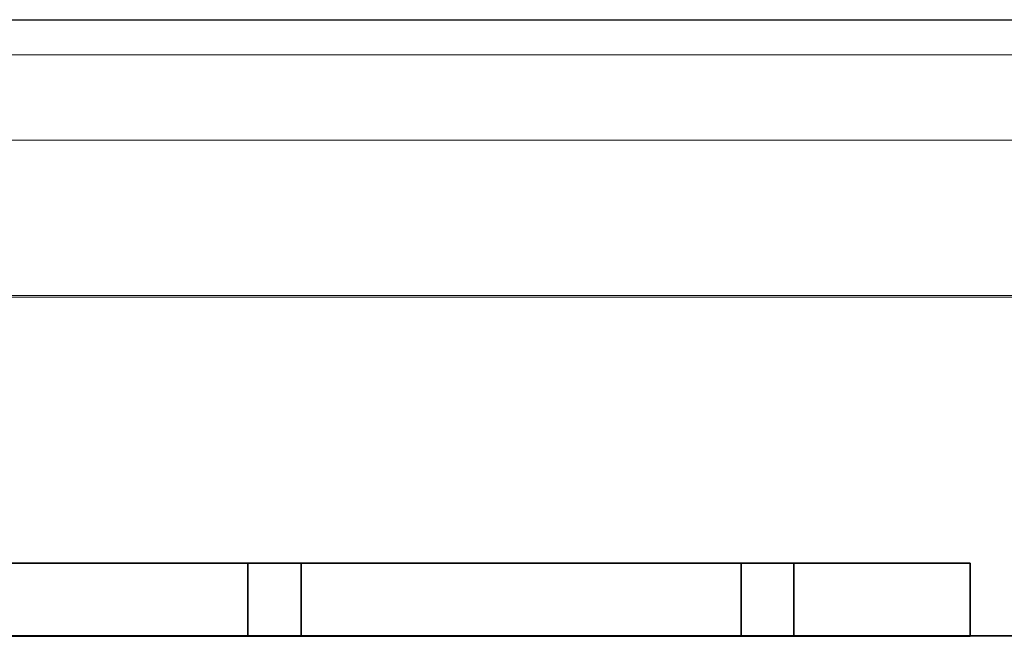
# Model space of a CAD drawing. Header units: millimetres. Extents: x -1290 to 1795, y -4192 to -1311.
# Tile 241 of 256: x 564.55 to 570.14, y -3233.54 to -3229.97. Entities that reach past the tile are written whole.
import ezdxf

# ---------------------------------------------------------------- set-up
doc = ezdxf.new("R2010")
doc.units = ezdxf.units.MM
doc.layers.add('33', color=7, linetype='Continuous')
doc.layers.add('Aparatura', color=7, linetype='Continuous', lineweight=13)

# ---------------------------------------------------------------- blocks, each defined once
blk = doc.blocks.new('*U23')
at = {"layer": '33', "color": 7}
for points in [[(177.252377, -15.426564), (189.745609, -15.426564), (177.252377, -15.426564)], [(177.252377, -15.426564), (177.252377, -17.497689), (189.745609, -17.497689), (189.745609, -15.426564), (177.252377, -15.426564)], [(177.252377, -15.426564), (177.252377, -17.497689), (189.745609, -17.497689), (189.745609, -15.426564), (177.252377, -15.426564)], [(177.252377, -15.426564), (177.252377, -17.497689), (189.745609, -17.497689), (189.745609, -15.426564), (177.252377, -15.426564)], [(177.252377, -15.426564), (177.252377, -17.497689), (189.745609, -17.497689), (189.745609, -15.426564), (177.252377, -15.426564)], [(189.745609, -17.497689), (189.745609, -15.426564), (177.252377, -15.426564), (177.252377, -17.497689), (189.745609, -17.497689)], [(189.745609, -17.497689), (189.745609, -15.426564), (177.252377, -15.426564), (177.252377, -17.497689), (189.745609, -17.497689)], [(189.743818, -15.426564), (191.261352, -15.426564), (189.743818, -15.426564)], [(189.743818, -15.426564), (189.743818, -17.497689), (189.743818, -15.426564)], [(189.743818, -15.426564), (189.743818, -17.497689), (191.261352, -17.497689), (191.261352, -15.426564), (189.743818, -15.426564)], [(189.743818, -15.426564), (189.743818, -17.497689), (191.261352, -17.497689), (191.261352, -15.426564), (189.743818, -15.426564)], [(189.743818, -15.426564), (189.743818, -17.497689), (191.261352, -17.497689), (191.261352, -15.426564), (189.743818, -15.426564)], [(189.743818, -15.426564), (189.743818, -17.497689), (191.261352, -17.497689), (191.261352, -15.426564), (189.743818, -15.426564)], [(189.743818, -17.497689), (191.261352, -17.497689), (191.261352, -15.426564), (189.743818, -15.426564), (189.743818, -17.497689)], [(189.743818, -17.497689), (191.261352, -17.497689), (191.261352, -15.426564), (189.743818, -15.426564), (189.743818, -17.497689)], [(191.25956, -15.426564), (203.752792, -15.426564), (191.25956, -15.426564)], [(191.25956, -15.426564), (191.25956, -17.497689), (191.25956, -15.426564)], [(191.25956, -15.426564), (191.25956, -17.497689), (203.752792, -17.497689), (203.752792, -15.426564), (191.25956, -15.426564)], [(191.25956, -15.426564), (191.25956, -17.497689), (203.752792, -17.497689), (203.752792, -15.426564), (191.25956, -15.426564)], [(191.25956, -15.426564), (191.25956, -17.497689), (203.752792, -17.497689), (203.752792, -15.426564), (191.25956, -15.426564)], [(191.25956, -15.426564), (191.25956, -17.497689), (203.752792, -17.497689), (203.752792, -15.426564), (191.25956, -15.426564)], [(203.752792, -17.497689), (203.752792, -15.426564), (191.25956, -15.426564), (191.25956, -17.497689), (203.752792, -17.497689)], [(203.752792, -17.497689), (203.752792, -15.426564), (191.25956, -15.426564), (191.25956, -17.497689), (203.752792, -17.497689)], [(203.751001, -15.426564), (205.245243, -15.426564), (203.751001, -15.426564)], [(203.751001, -15.426564), (203.751001, -17.497689), (203.751001, -15.426564)], [(203.751001, -15.426564), (203.751001, -17.497689), (205.245243, -17.497689), (205.245243, -15.426564), (203.751001, -15.426564)], [(203.751001, -15.426564), (203.751001, -17.497689), (205.245243, -17.497689), (205.245243, -15.426564), (203.751001, -15.426564)], [(203.751001, -15.426564), (203.751001, -17.497689), (205.245243, -17.497689), (205.245243, -15.426564), (203.751001, -15.426564)], [(203.751001, -15.426564), (203.751001, -17.497689), (205.245243, -17.497689), (205.245243, -15.426564), (203.751001, -15.426564)], [(203.751001, -17.497689), (205.245243, -17.497689), (205.245243, -15.426564), (203.751001, -15.426564), (203.751001, -17.497689)], [(203.751001, -17.497689), (205.245243, -17.497689), (205.245243, -15.426564), (203.751001, -15.426564), (203.751001, -17.497689)], [(205.243452, -15.426564), (210.251136, -15.426564), (205.243452, -15.426564)], [(205.243452, -15.426564), (205.243452, -17.497689), (205.243452, -15.426564)], [(205.243452, -15.426564), (205.243452, -17.497689), (210.251136, -17.497689), (210.251136, -15.426564), (205.243452, -15.426564)], [(205.243452, -15.426564), (205.243452, -17.497689), (210.251136, -17.497689), (210.251136, -15.426564), (205.243452, -15.426564)], [(205.243452, -15.426564), (205.243452, -17.497689), (210.251136, -17.497689), (210.251136, -15.426564), (205.243452, -15.426564)], [(205.243452, -15.426564), (205.243452, -17.497689), (210.251136, -17.497689), (210.251136, -15.426564), (205.243452, -15.426564)], [(205.243452, -15.426564), (205.243452, -17.497689), (210.251136, -17.497689), (210.251136, -15.426564), (205.243452, -15.426564)], [(205.243452, -15.426564), (205.243452, -17.497689), (210.251136, -17.497689), (210.251136, -15.426564), (205.243452, -15.426564)], [(210.249345, -17.497689), (210.249345, -15.426564), (210.249345, -17.497689)], [(312.495689, -17.495893), (170.006912, -17.495893), (312.495689, -17.495893)], [(184.159219, -17.495893), (189.745609, -17.495893), (184.159219, -17.495893)], [(189.743818, -17.495893), (191.261352, -17.495893), (189.743818, -17.495893)], [(191.25956, -17.495893), (196.84595, -17.495893), (191.25956, -17.495893)], [(198.143111, -17.495893), (203.752792, -17.495893), (198.143111, -17.495893)], [(203.751001, -17.495893), (205.245243, -17.495893), (203.751001, -17.495893)], [(205.243452, -17.495893), (210.853133, -17.495893), (205.243452, -17.495893)], [(210.851342, -17.495893), (212.152085, -17.495893), (210.851342, -17.495893)]]:
    blk.add_lwpolyline(points, close=True, dxfattribs=at)
blk.add_lwpolyline([(226.280553, -17.495893), (223.271969, -17.495893), (219.252501, -17.495893), (217.760244, -17.495893), (213.259402, -17.495893), (210.250818, -17.495893), (205.244535, -17.495893), (203.752278, -17.495893), (191.260638, -17.495893), (189.744311, -17.495893), (177.252672, -17.495893), (175.760414, -17.495893), (170.008002, -17.495893), (169.50256, -17.495893), (168.997118, -17.495893), (163.509461, -17.495893), (162.498577, -17.495893), (161.511761, -17.495893), (149.260808, -17.495893), (147.744482, -17.495893), (135.252842, -17.495893), (133.760584, -17.495893), (128.754301, -17.495893), (125.745717, -17.495893)], dxfattribs=at)
blk.add_lwpolyline([(226.280553, -17.495893), (223.271969, -17.495893), (219.252501, -17.495893), (217.760244, -17.495893), (213.259402, -17.495893), (210.250818, -17.495893), (205.244535, -17.495893), (203.752278, -17.495893), (191.260638, -17.495893), (189.744311, -17.495893), (177.252672, -17.495893), (175.760414, -17.495893), (170.008002, -17.495893), (169.50256, -17.495893), (168.997118, -17.495893), (163.509461, -17.495893), (162.498577, -17.495893), (161.511761, -17.495893), (149.260808, -17.495893), (147.744482, -17.495893), (135.252842, -17.495893), (133.760584, -17.495893), (128.754301, -17.495893), (125.745717, -17.495893)], dxfattribs=at)
blk.add_lwpolyline([(226.280553, -17.495893), (223.271969, -17.495893), (219.252501, -17.495893), (217.760244, -17.495893), (213.259402, -17.495893), (210.250818, -17.495893), (205.244535, -17.495893), (203.752278, -17.495893), (191.260638, -17.495893), (189.744311, -17.495893), (177.252672, -17.495893), (175.760414, -17.495893), (170.008002, -17.495893), (169.50256, -17.495893), (168.997118, -17.495893), (163.509461, -17.495893), (162.498577, -17.495893), (161.511761, -17.495893), (149.260808, -17.495893), (147.744482, -17.495893), (135.252842, -17.495893), (133.760584, -17.495893), (128.754301, -17.495893), (125.745717, -17.495893)], dxfattribs=at)
blk.add_lwpolyline([(226.280553, -17.495893), (223.271969, -17.495893), (219.252501, -17.495893), (217.760244, -17.495893), (213.259402, -17.495893), (210.250818, -17.495893), (205.244535, -17.495893), (203.752278, -17.495893), (191.260638, -17.495893), (189.744311, -17.495893), (177.252672, -17.495893), (175.760414, -17.495893), (170.008002, -17.495893), (169.50256, -17.495893), (168.997118, -17.495893), (163.509461, -17.495893), (162.498577, -17.495893), (161.511761, -17.495893), (149.260808, -17.495893), (147.744482, -17.495893), (135.252842, -17.495893), (133.760584, -17.495893), (128.754301, -17.495893), (125.745717, -17.495893)], dxfattribs=at)
blk.add_lwpolyline([(226.280553, -17.495893), (223.271969, -17.495893), (219.252501, -17.495893), (217.760244, -17.495893), (213.259402, -17.495893), (210.250818, -17.495893), (205.244535, -17.495893), (203.752278, -17.495893), (191.260638, -17.495893), (189.744311, -17.495893), (177.252672, -17.495893), (175.760414, -17.495893), (170.008002, -17.495893), (169.50256, -17.495893), (168.997118, -17.495893), (163.509461, -17.495893), (162.498577, -17.495893), (161.511761, -17.495893), (149.260808, -17.495893), (147.744482, -17.495893), (135.252842, -17.495893), (133.760584, -17.495893), (128.754301, -17.495893), (125.745717, -17.495893)], dxfattribs=at)
blk.add_lwpolyline([(226.280553, -17.495893), (223.271969, -17.495893), (219.252501, -17.495893), (217.760244, -17.495893), (213.259402, -17.495893), (210.250818, -17.495893), (205.244535, -17.495893), (203.752278, -17.495893), (191.260638, -17.495893), (189.744311, -17.495893), (177.252672, -17.495893), (175.760414, -17.495893), (170.008002, -17.495893), (169.50256, -17.495893), (168.997118, -17.495893), (163.509461, -17.495893), (162.498577, -17.495893), (161.511761, -17.495893), (149.260808, -17.495893), (147.744482, -17.495893), (135.252842, -17.495893), (133.760584, -17.495893), (128.754301, -17.495893), (125.745717, -17.495893)], dxfattribs=at)
blk.add_lwpolyline([(226.280553, -17.495893), (223.271969, -17.495893), (219.252501, -17.495893), (217.760244, -17.495893), (213.259402, -17.495893), (210.250818, -17.495893), (205.244535, -17.495893), (203.752278, -17.495893), (191.260638, -17.495893), (189.744311, -17.495893), (177.252672, -17.495893), (175.760414, -17.495893), (170.008002, -17.495893), (169.50256, -17.495893), (168.997118, -17.495893), (163.509461, -17.495893), (162.498577, -17.495893), (161.511761, -17.495893), (149.260808, -17.495893), (147.744482, -17.495893), (135.252842, -17.495893), (133.760584, -17.495893), (128.754301, -17.495893), (125.745717, -17.495893)], dxfattribs=at)
blk.add_lwpolyline([(226.280553, -17.495893), (223.271969, -17.495893), (219.252501, -17.495893), (217.760244, -17.495893), (213.259402, -17.495893), (210.250818, -17.495893), (205.244535, -17.495893), (203.752278, -17.495893), (191.260638, -17.495893), (189.744311, -17.495893), (177.252672, -17.495893), (175.760414, -17.495893), (170.008002, -17.495893), (169.50256, -17.495893), (168.997118, -17.495893), (163.509461, -17.495893), (162.498577, -17.495893), (161.511761, -17.495893), (149.260808, -17.495893), (147.744482, -17.495893), (135.252842, -17.495893), (133.760584, -17.495893), (128.754301, -17.495893), (125.745717, -17.495893)], dxfattribs=at)

msp = doc.modelspace()

# ---------------------------------------------------------------- linework, layer by layer
at = {"layer": 'Aparatura', "lineweight": 13}
for points in [[(595.2364, -3242.8167), (602.4084, -3242.8384), (603.1818, -3242.8492), (604.6314, -3242.8546), (604.6314, -3229.9741), (518.6759, -3229.9741), (518.6759, -3240.955), (518.8003, -3240.955), (518.9355, -3240.955), (520.8988, -3240.955), (520.8988, -3242.8384), (528.0708, -3242.8167), (529.1363, -3242.8167), (595.2364, -3242.8167)], [(595.2364, -3242.8167), (602.4084, -3242.8384), (603.1818, -3242.8492), (604.6314, -3242.8546), (604.6314, -3229.9741), (518.6759, -3229.9741), (518.6759, -3240.955), (518.8003, -3240.955), (518.9355, -3240.955), (520.8988, -3240.955), (520.8988, -3242.8384), (528.0708, -3242.8167), (529.1363, -3242.8167), (595.2364, -3242.8167)], [(595.2689, -3242.8117), (602.4411, -3242.839), (603.215, -3242.8444), (604.6647, -3242.8553), (604.6647, -3229.9741), (518.6802, -3229.9741), (518.6802, -3240.9583), (518.8001, -3240.9583), (518.9363, -3240.9583), (520.9038, -3240.9583), (520.9038, -3242.839), (528.0759, -3242.8172), (529.1441, -3242.8172), (595.2689, -3242.8117)], [(595.2689, -3242.8117), (602.4411, -3242.839), (603.215, -3242.8444), (604.6647, -3242.8553), (604.6647, -3229.9741), (518.6802, -3229.9741), (518.6802, -3240.9583), (518.8001, -3240.9583), (518.9363, -3240.9583), (520.9038, -3240.9583), (520.9038, -3242.839), (528.0759, -3242.8172), (529.1441, -3242.8172), (595.2689, -3242.8117)], [(519.113, -3229.9763), (519.113, -3229.9763), (561.3071, -3229.9763), (588.0021, -3229.9763), (597.8388, -3229.9763), (602.1312, -3229.9763), (603.4421, -3229.9763), (603.9686, -3229.9763), (604.1244, -3229.9763), (604.1835, -3229.9763), (604.1996, -3229.9763), (604.205, -3229.9763), (604.2103, -3229.9763), (519.113, -3229.9763)], [(604.6314, -3230.1741), (518.6759, -3230.1741), (604.6314, -3230.1741)], [(604.6647, -3230.1741), (518.6802, -3230.1741), (604.6647, -3230.1741)], [(560.6379, -3230.6589), (584.6429, -3230.6589), (560.6379, -3230.6589)], [(602.9049, -3231.5405), (540.442, -3231.5405), (602.9049, -3231.5405)]]:
    msp.add_lwpolyline(points, close=True, dxfattribs=at)
for points in [[(588.0019, -3229.9763), (561.3069, -3229.9763), (519.1128, -3229.9763)], [(536.3149, -3230.6589), (560.6461, -3230.6589), (583.6826, -3230.6589), (593.5569, -3230.6589), (599.9177, -3230.6589), (602.2654, -3230.6589), (603.2915, -3230.6589), (603.6031, -3230.6589), (603.7321, -3230.6589), (603.7697, -3230.6589), (603.7804, -3230.6589), (603.7912, -3230.6589), (603.8288, -3230.6642), (603.8664, -3230.6804), (603.904, -3230.7019), (603.9255, -3230.7395), (603.9416, -3230.7772), (603.947, -3230.8148), (603.947, -3230.8148), (603.947, -3249.5466)], [(603.947, -3249.5466), (603.947, -3230.8148), (603.9416, -3230.7772), (603.9255, -3230.7395), (603.904, -3230.7019), (603.8664, -3230.6804), (603.8288, -3230.6642), (603.7912, -3230.6589), (603.7804, -3230.6589), (603.7697, -3230.6589), (603.7321, -3230.6589), (603.6031, -3230.6589), (603.2915, -3230.6589), (602.2654, -3230.6589), (599.9177, -3230.6589), (593.5569, -3230.6589), (584.6389, -3230.6589), (560.6461, -3230.6589), (536.648, -3230.6589)], [(602.905, -3231.5405), (540.4461, -3231.5405)], [(540.4463, -3231.5405), (602.9051, -3231.5405), (602.948, -3231.5459), (602.9856, -3231.562), (603.0179, -3231.5889), (603.0447, -3231.6211), (603.0608, -3231.6588), (603.0662, -3231.7018), (603.0662, -3231.7018), (603.0662, -3235.7665), (603.1576, -3235.9009), (603.1576, -3241.2398)], [(602.8964, -3231.5491), (540.4505, -3231.5491)]]:
    msp.add_lwpolyline(points, dxfattribs=at)

# ---------------------------------------------------------------- block references
at = {"layer": 'Aparatura', "lineweight": 13, "xscale": 0.2, "yscale": 0.2, "zscale": 0.2}
msp.add_blockref('*U23', (527.8914, -3229.9741), dxfattribs=at)

doc.saveas('drawing.dxf')
